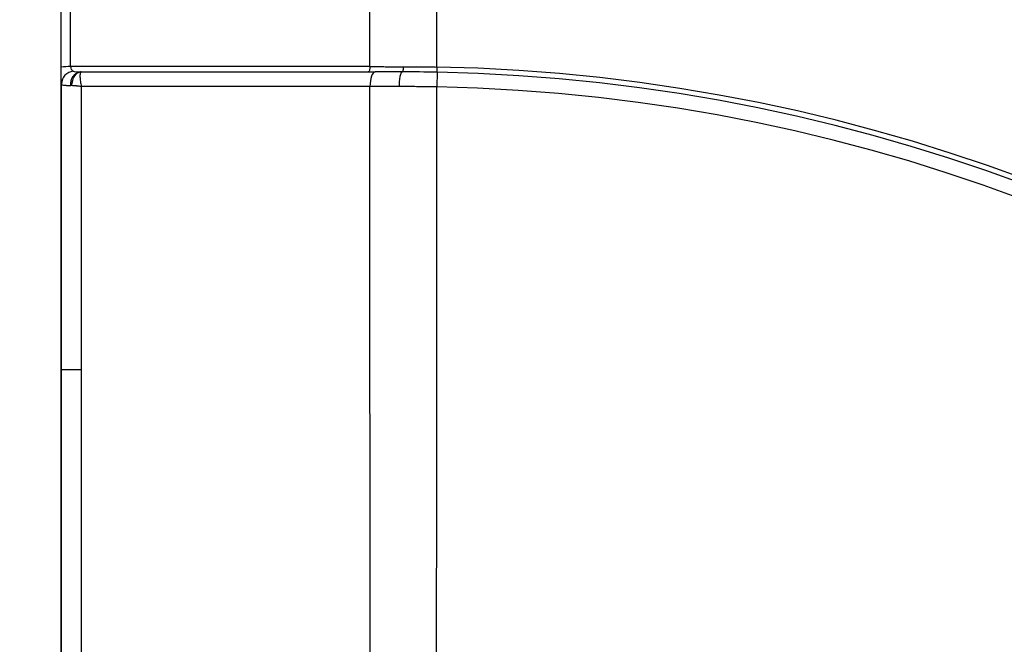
# Model space of a CAD drawing. Header units: millimetres. Extents: x 25 to 1092, y 25 to 838.
# Tile 43 of 94: x 500 to 546, y 442 to 471. Entities that reach past the tile are written whole.
import ezdxf

# ---------------------------------------------------------------- set-up
doc = ezdxf.new("R2010")
doc.units = ezdxf.units.MM
doc.header["$LTSCALE"] = 4
doc.layers.add('DIMENSIONS', color=140, linetype='Continuous', lineweight=25)
doc.styles.add('SLDTEXTSTYLE0', font='TXT', dxfattribs={"width": 0.7})
doc.dimstyles.new('SLDDIMSTYLE0', dxfattribs={"dimtxt": 8.632031, "dimasz": 13.208, "dimexe": 0, "dimexo": 0.0625, "dimgap": 2.158008, "dimtad": 0, "dimtih": 1, "dimtoh": 1, "dimrnd": 1e-09, "dimzin": 12, "dimdsep": 46, "dimtxsty": 'SLDTEXTSTYLE0', "dimsah": 1, "dimcen": 0.09, "dimadec": 0, "dimazin": 3, "dimtfac": 1, "dimtofl": 0, "dimtmove": 0, "dimatfit": 3, "dimfxl": 0, "dimfrac": 2, "dimtolj": 1, "dimtzin": 12, "dimarcsym": 0})
doc.dimstyles.new('SLDDIMSTYLE1', dxfattribs={"dimtxt": 8.632031, "dimasz": 13.208, "dimexe": 0, "dimexo": 0.0625, "dimgap": 2.158008, "dimtad": 0, "dimtih": 1, "dimtoh": 1, "dimrnd": 1e-09, "dimzin": 4, "dimdsep": 46, "dimtxsty": 'SLDTEXTSTYLE0', "dimsah": 1, "dimcen": 0.09, "dimadec": 0, "dimazin": 1, "dimtfac": 1, "dimtofl": 0, "dimtmove": 0, "dimatfit": 3, "dimfxl": 0, "dimfrac": 2, "dimtolj": 1, "dimtzin": 12, "dimarcsym": 0})

# ---------------------------------------------------------------- blocks, each defined once
blk = doc.blocks.new('_D')
at = {"layer": 'DIMENSIONS'}
for p, q in [((501.614, 522.38), (501.614, 558.646)), ((669.878, 202.919), (669.878, 558.646)), ((501.614, 545.946), (561.988, 545.946)), ((573.685, 545.946), (570.786, 545.946)), ((570.786, 545.946), (570.786, 532.227)), ((599.336, 545.946), (602.234, 545.946)), ((602.234, 545.946), (602.234, 532.227)), ((669.878, 545.946), (611.032, 545.946)), ((570.786, 532.227), (573.685, 532.227)), ((602.234, 532.227), (599.336, 532.227))]:
    blk.add_line(p, q, dxfattribs=at)
for points in [[(501.614, 545.946), (514.822, 543.914), (514.822, 547.978)], [(669.878, 545.946), (656.67, 547.978), (656.67, 543.914)]]:
    blk.add_solid(points, dxfattribs=at)
at = {"layer": 'DIMENSIONS', "char_height": 8.4667, "attachment_point": 1, "style": 'SLDTEXTSTYLE0'}
for s, insert in [('168.3', (570.094, 558.793)), ('6.62', (573.685, 543.141))]:
    blk.add_mtext(s, dxfattribs=dict(at, insert=insert))
blk = doc.blocks.new('_D_1')
at = {"layer": 'DIMENSIONS'}
for p, q in [((513.364, 520.533), (454.353, 520.533)), ((467.053, 520.533), (467.053, 462.675)), ((454.227, 447.023), (451.329, 447.023)), ((451.329, 447.023), (451.329, 433.304)), ((479.878, 447.023), (482.777, 447.023)), ((482.777, 447.023), (482.777, 433.304)), ((451.329, 433.304), (454.227, 433.304)), ((482.777, 433.304), (479.878, 433.304)), ((467.053, 357.57), (467.053, 431.372)), ((496.866, 357.57), (454.353, 357.57))]:
    blk.add_line(p, q, dxfattribs=at)
for points in [[(467.053, 520.533), (465.021, 507.325), (469.085, 507.325)], [(467.053, 357.57), (469.085, 370.778), (465.021, 370.778)]]:
    blk.add_solid(points, dxfattribs=at)
at = {"layer": 'DIMENSIONS', "char_height": 8.4667, "attachment_point": 1, "style": 'SLDTEXTSTYLE0'}
for s, insert in [('163.0', (450.637, 459.87)), ('6.42', (454.227, 444.218))]:
    blk.add_mtext(s, dxfattribs=dict(at, insert=insert))
blk = doc.blocks.new('_D_3')
at = {"layer": 'DIMENSIONS'}
for p, q in [((513.364, 520.533), (410.879, 520.533)), ((423.579, 520.533), (423.579, 373.456)), ((407.163, 357.805), (404.264, 357.805)), ((404.264, 357.805), (404.264, 344.085)), ((439.995, 357.805), (442.894, 357.805)), ((442.894, 357.805), (442.894, 344.085)), ((404.264, 344.085), (407.163, 344.085)), ((442.894, 344.085), (439.995, 344.085)), ((423.579, 194.607), (423.579, 342.153)), ((647.968, 194.607), (410.879, 194.607))]:
    blk.add_line(p, q, dxfattribs=at)
for points in [[(423.579, 520.533), (421.547, 507.325), (425.611, 507.325)], [(423.579, 194.607), (425.611, 207.815), (421.547, 207.815)]]:
    blk.add_solid(points, dxfattribs=at)
at = {"layer": 'DIMENSIONS', "char_height": 8.4667, "attachment_point": 1, "style": 'SLDTEXTSTYLE0'}
for s, insert in [('325.9', (407.163, 370.651)), ('12.83', (407.163, 355))]:
    blk.add_mtext(s, dxfattribs=dict(at, insert=insert))

msp = doc.modelspace()

# ---------------------------------------------------------------- linework, layer by layer
for p, q in [((519.455553, 468.521482), (519.450859, 468.280175)), ((519.468617, 468.279827), (519.455299, 467.602577)), ((516.371396, 467.617095), (503.064287, 467.617382)), ((502.146036, 454.569654), (503.067088, 454.569654))]:
    msp.add_line(p, q)
at = {"flags": 128}
for points in [[(502.110981, 476.936253), (502.117137, 465.91466), (502.119262, 454.876494), (502.11575, 440.000173), (502.104921, 425.157199), (502.086776, 410.347572), (502.083996, 408.500566), (502.081031, 406.614703), (502.077817, 404.814115), (502.065549, 402.219897), (502.043684, 400.028467), (502.014224, 398.438002), (501.979865, 397.594455), (501.970836, 397.510627), (501.961726, 397.478995), (501.95765, 397.476432), (501.95261, 397.476724), (501.946183, 397.478651), (501.944372, 397.479123), (501.943816, 397.479236), (501.933262, 397.478951), (501.919327, 397.478625), (501.907035, 397.474291), (501.907035, 397.474291)], [(516.371315, 468.537721), (516.369201, 468.490121), (516.364013, 468.444576), (516.355942, 468.402763), (516.345287, 468.366226), (516.332439, 468.336309), (516.317872, 468.314117), (516.302124, 468.300467), (516.285774, 468.295862)], [(502.63, 467.661899), (502.639896, 467.786388), (502.665206, 467.905643), (502.704986, 468.015225), (502.757756, 468.111056), (502.821552, 468.189567), (502.893999, 468.247835), (502.972399, 468.283692), (503.053835, 468.295803)], [(516.610917, 468.295813), (516.565078, 468.282883), (516.520928, 468.244557), (516.480101, 468.182251), (516.444106, 468.098268), (516.414272, 467.995714), (516.391703, 467.878377), (516.377233, 467.750597), (516.371396, 467.617095)]]:
    msp.add_lwpolyline(points, dxfattribs=at)
for centre, radius, start, end in [((517.757955, 386.581588), 133.846553, 10.11564126, 79.88392371), ((517.757955, 386.581588), 130.32678, 1.2866802, 88.7133198), ((517.757955, 386.581588), 129.846553, 4.28370006, 85.71629994), ((517.864021, 386.687654), 109.765582, 2.19249007, 89.1662368), ((517.864021, 386.687654), 108.71916, 3.03931791, 89.15829653), ((517.864021, 386.687654), 108.994057, 3.03931783, 89.15829653), ((502.485218, 465.832711), 2.70591, 88.3300362, 97.4056719), ((517.864021, 386.687654), 81.849303, 7.43689571, 88.88583303), ((502.752977, 467.71726), 0.610679, 95.9888815, 176.958887), ((503.130441, 467.732773), 0.574413, 101.4284274, 187.1880139), ((517.864021, 386.687654), 81.60795, 7.45575038, 88.87336301), ((517.864021, 386.687654), 80.930569, 7.13582989, 88.87336301)]:
    msp.add_arc(centre, radius, start, end)
for points, knots in [([(636.880866, 399.525013), (636.515848, 402.910365), (636.006921, 406.278835), (635.028354, 411.290712), (634.666502, 412.95299), (633.876111, 416.247187), (633.44718, 417.881168), (631.136677, 425.986587), (628.759667, 432.265386), (624.400836, 441.375123), (622.816105, 444.36046), (620.665021, 448.025964), (620.226039, 448.756072), (619.335113, 450.202641), (618.882682, 450.919955), (617.50458, 453.054073), (616.558032, 454.45299), (613.636843, 458.579884), (611.58105, 461.238339), (607.256846, 466.373103), (604.988427, 468.849404), (600.233854, 473.615477), (597.747621, 475.905181), (594.501661, 478.648944), (593.845298, 479.191922), (592.524695, 480.261037), (591.85973, 480.787798), (589.850951, 482.344873), (588.493264, 483.351996), (581.612972, 488.234046), (575.814752, 491.64823), (568.203477, 495.3083), (566.662878, 496.009647), (563.544213, 497.349711), (561.963973, 497.989074), (557.191755, 499.801447), (553.969207, 500.86986), (549.074832, 502.266301), (547.433258, 502.69734), (544.129757, 503.490114), (542.466685, 503.852068), (537.454975, 504.830588), (534.086619, 505.339493), (530.701381, 505.704499)], [0, 0, 0, 0, 0.0625, 0.0625, 0.09375, 0.09375, 0.125, 0.125, 0.25, 0.25, 0.3125, 0.3125, 0.328125, 0.328125, 0.34375, 0.34375, 0.375, 0.375, 0.4375, 0.4375, 0.5, 0.5, 0.5625, 0.5625, 0.578125, 0.578125, 0.59375, 0.59375, 0.625, 0.625, 0.75, 0.75, 0.78125, 0.78125, 0.8125, 0.8125, 0.875, 0.875, 0.90625, 0.90625, 0.9375, 0.9375, 1, 1, 1, 1]), ([(502.136443, 468.516049), (502.136112, 469.205637), (502.135448, 470.584709), (502.134273, 472.65264), (502.132966, 474.719849), (502.131516, 476.786302), (502.129925, 478.852009), (502.128192, 480.916966), (502.126318, 482.981174), (502.124303, 485.044633), (502.122146, 487.107343), (502.119848, 489.169309), (502.117407, 491.230504), (502.114834, 493.291031), (502.113, 494.663902), (502.112082, 495.350389)], [0, 0, 0, 0, 0.076946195, 0.153880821, 0.230805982, 0.307723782, 0.384636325, 0.461545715, 0.538454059, 0.61536346, 0.692276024, 0.769193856, 0.846119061, 0.923053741, 1, 1, 1, 1]), ([(502.564075, 468.537472), (502.563743, 469.227407), (502.56308, 470.607361), (502.561906, 472.676879), (502.5606, 474.746182), (502.55915, 476.815179), (502.557559, 478.883822), (502.555827, 480.952051), (502.553953, 483.019811), (502.551937, 485.087044), (502.54978, 487.153691), (502.547482, 489.219702), (502.54504, 491.284994), (502.542466, 493.34961), (502.540631, 494.725196), (502.539714, 495.413031)], [0, 0, 0, 0, 0.076866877, 0.153743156, 0.230628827, 0.30752388, 0.384428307, 0.461342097, 0.538265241, 0.615197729, 0.692139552, 0.7690907, 0.846051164, 0.923020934, 1, 1, 1, 1]), ([(519.455553, 468.521482), (519.455715, 469.121632), (519.456045, 470.335679), (519.456523, 472.17697), (519.456991, 474.059136), (519.457444, 475.982083), (519.457884, 477.945745), (519.458311, 479.95004), (519.458806, 482.364679), (519.459369, 485.211574), (519.459975, 488.512201), (519.460554, 491.919262), (519.460918, 494.224428), (519.461102, 495.395082)], [0, 0, 0, 0, 0.066873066, 0.135277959, 0.205214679, 0.276683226, 0.349683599, 0.424215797, 0.500279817, 0.619143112, 0.74205091, 0.869003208, 1, 1, 1, 1]), ([(502.143158, 467.749658), (502.142775, 467.765093), (502.142017, 467.795625), (502.140971, 467.851664), (502.140014, 467.914442), (502.139152, 467.984715), (502.138325, 468.067856), (502.137576, 468.165544), (502.136977, 468.27802), (502.136566, 468.395559), (502.136484, 468.476054), (502.136443, 468.516049)], [0, 0, 0, 0, 0.1024683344, 0.2026876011, 0.3017130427, 0.4006381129, 0.5005595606, 0.6248266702, 0.7502534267, 0.8759087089, 1, 1, 1, 1]), ([(502.564075, 468.537472), (502.565442, 468.492811), (502.578581, 468.4484), (502.62269, 468.374625), (502.653963, 468.344403), (502.689261, 468.324606)], [0, 0, 0, 0, 0.5, 0.5, 1, 1, 1, 1]), ([(516.371315, 468.537725), (516.455365, 468.537684), (516.623229, 468.537603), (516.877848, 468.537488), (517.133681, 468.537378), (517.390644, 468.537272), (517.648191, 468.537171), (517.820779, 468.537109), (517.906872, 468.537078)], [0, 0, 0, 0, 0.168103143, 0.335733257, 0.502813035, 0.669266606, 0.835019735, 1, 1, 1, 1]), ([(517.906872, 468.537078), (517.90653, 468.4792), (517.902119, 468.412661), (517.885499, 468.319015), (517.873946, 468.295604), (517.864022, 468.295604)], [0, 0, 0, 0, 0.5, 0.5, 1, 1, 1, 1]), ([(517.906872, 468.537078), (518.009532, 468.536943), (518.214786, 468.536673), (518.524475, 468.534719), (518.834744, 468.531601), (519.145203, 468.527321), (519.352186, 468.523427), (519.455553, 468.521482)], [0, 0, 0, 0, 0.200497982, 0.400864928, 0.600982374, 0.800732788, 1, 1, 1, 1]), ([(502.689261, 468.324606), (502.710986, 468.312421), (502.750636, 468.304654), (502.862103, 468.296557), (502.934355, 468.295785), (503.016625, 468.295798)], [0, 0, 0, 0, 0.5, 0.5, 1, 1, 1, 1]), ([(503.053835, 468.295803), (503.049571, 468.294919), (503.040637, 468.293065), (503.028449, 468.277157), (503.017055, 468.248816), (503.007568, 468.204919), (503.00119, 468.144376), (502.999602, 468.064746), (503.004183, 467.967336), (503.016861, 467.856242), (503.036173, 467.738754), (503.054888, 467.657957), (503.064286, 467.617382)], [0, 0, 0, 0, 0.073239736, 0.153442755, 0.240593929, 0.334419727, 0.434333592, 0.539407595, 0.657441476, 0.77319797, 0.886101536, 1, 1, 1, 1]), ([(517.730231, 467.617825), (517.730732, 467.69896), (517.73405, 467.785773), (517.747636, 467.952854), (517.757939, 468.032633), (517.783896, 468.164121), (517.799468, 468.215421), (517.831821, 468.281061), (517.848509, 468.295605), (517.86402, 468.295604)], [0, 0, 0, 0, 0.25, 0.25, 0.5, 0.5, 0.75, 0.75, 1, 1, 1, 1]), ([(502.146036, 454.569654), (502.146025, 455.197425), (502.146002, 456.452931), (502.145819, 458.336109), (502.145527, 460.219137), (502.145116, 462.102017), (502.144586, 463.984743), (502.143947, 465.86734), (502.143421, 467.122207), (502.143158, 467.749658)], [0, 0, 0, 0, 0.142865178, 0.285722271, 0.428574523, 0.571425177, 0.714277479, 0.857134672, 1, 1, 1, 1]), ([(502.560542, 467.660899), (502.53536, 467.660578), (502.4863, 467.659952), (502.422104, 467.660124), (502.366773, 467.661221), (502.320149, 467.663348), (502.281358, 467.666522), (502.233371, 467.672954), (502.186147, 467.686404), (502.150953, 467.711376), (502.1457, 467.737175), (502.143158, 467.749658)], [0, 0, 0, 0, 0.098453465, 0.191807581, 0.279784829, 0.362193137, 0.438917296, 0.509909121, 0.683575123, 0.846900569, 1, 1, 1, 1]), ([(503.064286, 467.617382), (503.030345, 467.622144), (502.970383, 467.630558), (502.895631, 467.640647), (502.813905, 467.65097), (502.72606, 467.660091), (502.659881, 467.661337), (502.63, 467.661899)], [0, 0, 0, 0, 0.216747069, 0.38292342, 0.49582316, 0.772353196, 1, 1, 1, 1]), ([(519.455299, 467.602577), (519.359344, 467.604233), (519.167182, 467.607548), (518.878889, 467.611376), (518.59056, 467.614381), (518.302686, 467.616457), (518.015556, 467.617707), (517.825357, 467.617786), (517.730231, 467.617825)], [0, 0, 0, 0, 0.165861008, 0.332156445, 0.498802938, 0.665716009, 0.832810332, 1, 1, 1, 1]), ([(519.444616, 441.498299), (519.44501, 442.160382), (519.445812, 443.509783), (519.446956, 445.572107), (519.448053, 447.710371), (519.44909, 449.924569), (519.450072, 452.214644), (519.451103, 454.78458), (519.4522, 457.655422), (519.453302, 460.848072), (519.454335, 464.179442), (519.454973, 466.446086), (519.455299, 467.602577)], [0, 0, 0, 0, 0.076112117, 0.15512513, 0.237039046, 0.321853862, 0.409569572, 0.50018616, 0.617149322, 0.739439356, 0.867056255, 1, 1, 1, 1]), ([(502.143158, 441.389649), (502.143421, 442.0171), (502.143947, 443.271967), (502.144586, 445.154565), (502.145116, 447.03729), (502.145527, 448.92017), (502.145819, 450.803198), (502.146002, 452.686376), (502.146025, 453.941883), (502.146036, 454.569654)], [0, 0, 0, 0, 0.142865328, 0.28572252, 0.428574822, 0.571425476, 0.714277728, 0.857134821, 1, 1, 1, 1])]:
    msp.add_open_spline(points, degree=3, knots=knots)
for points in [[(516.371315, 468.537725), (516.370533, 477.510028), (516.369989, 486.502464), (516.369547, 495.413617)], [(516.371315, 468.537725), (511.768901, 468.538372), (507.166488, 468.538288), (502.564075, 468.537472)], [(503.016625, 468.295798), (503.028643, 468.2958), (503.041046, 468.295801), (503.053835, 468.295803)], [(503.053835, 468.295803), (507.572866, 468.2965), (512.091894, 468.296503), (516.610917, 468.295813)], [(517.86402, 468.295604), (517.440237, 468.295681), (517.022401, 468.29575), (516.610917, 468.295813)], [(519.468617, 468.279827), (518.925112, 468.290516), (518.390229, 468.295604), (517.864021, 468.295604)], [(502.63, 467.661899), (502.606226, 467.661594), (502.583042, 467.66126), (502.560542, 467.660899)], [(503.067088, 454.569654), (503.066154, 458.919685), (503.06522, 463.269706), (503.064286, 467.617382)], [(517.730231, 467.617825), (517.267083, 467.618734), (516.811435, 467.618458), (516.371396, 467.617095)], [(516.374817, 441.522214), (516.373141, 450.215623), (516.37217, 458.93686), (516.371396, 467.617095)], [(503.064286, 441.521926), (503.06522, 445.869602), (503.066154, 450.219622), (503.067088, 454.569654)]]:
    msp.add_open_spline(points, degree=3)

# ---------------------------------------------------------------- dimensions: what is measured, and where the dimension line sits
at = {"layer": 'DIMENSIONS'}
dim = msp.add_linear_dim(base=(501.614021, 545.946322), p1=(669.878021, 197.839283), p2=(501.614021, 517.300325), dimstyle='SLDDIMSTYLE0', dxfattribs=at)
dim.commit()
dim.dimension.update_dxf_attribs({"geometry": '_D', "text_midpoint": (586.510362, 545.946322), "dimtype": 160})
for base, p1, dimstyle, picture, middle in [((423.578938, 520.53295), (653.048107, 194.606657), 'SLDDIMSTYLE0', '_D_3', (423.578938, 357.804534)), ((467.052649, 520.53295), (501.946021, 357.569804), 'SLDDIMSTYLE1', '_D_1', (467.052649, 447.023384))]:
    dim = msp.add_linear_dim(base=base, p1=p1, p2=(518.443935, 520.53295), angle=90, dimstyle=dimstyle, dxfattribs=at)
    dim.commit()
    dim.dimension.update_dxf_attribs({"geometry": picture, "text_midpoint": middle, "dimtype": 160})

doc.saveas('drawing.dxf')
